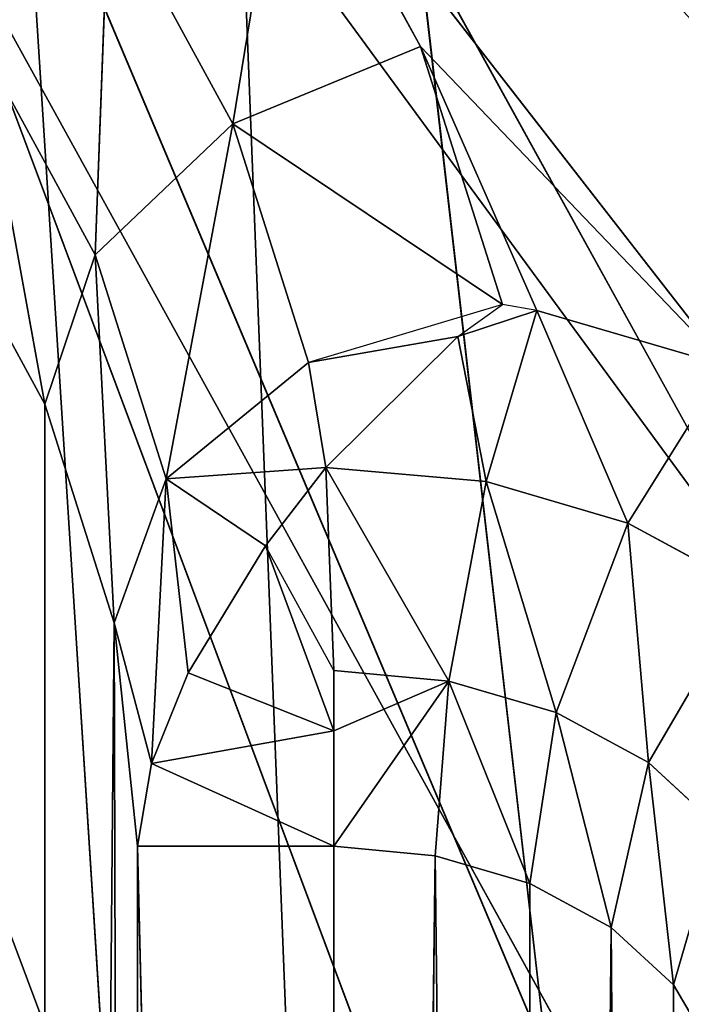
# Model space of a CAD drawing. Extents: x 202 to 257, y 0 to 134.
# Tile 171 of 256: x 222.77 to 223.613, y 91.157 to 92.412. Entities that reach past the tile are written whole.
import ezdxf

# ---------------------------------------------------------------- set-up
doc = ezdxf.new("R2010")
doc.units = 0
doc.header["$LTSCALE"] = 25.4
doc.layers.get('0').update_dxf_attribs({"color": 13, "linetype": 'CONTINUOUS'})

# ---------------------------------------------------------------- blocks, each defined once
blk = doc.blocks.new('MONO-I-KINKIET-7808-7840_S')
at = {"color": 7}
for p, q in [((35.0087, 55.4624, 100.9373), (32.5127, 119.1118, 36.6003)), ((35.0087, 55.4624, 100.9373), (32.5127, 119.1118, 36.6003)), ((34.1551, 66.5408, 127.8549), (34.0756, 76.867, 117.675)), ((34.0756, 76.867, 117.675), (34.0756, 66.614, 127.9281)), ((34.0756, 76.867, 117.675), (34.0756, 66.614, 127.9281)), ((34.1551, 66.5408, 127.8549), (34.0756, 76.867, 117.675)), ((34.1551, 66.5408, 127.8549), (34.2587, 76.7376, 117.5456)), ((34.1551, 66.5408, 127.8549), (34.2587, 76.7376, 117.5456)), ((34.3792, 66.4493, 127.7634), (34.2587, 76.7376, 117.5456)), ((34.2587, 66.4846, 127.7987), (34.2587, 76.7376, 117.5456)), ((34.3792, 66.4493, 127.7634), (34.2587, 76.7376, 117.5456)), ((34.2587, 66.4846, 127.7987), (34.2587, 76.7376, 117.5456)), ((34.3792, 66.4493, 127.7634), (34.5087, 76.6903, 117.4983)), ((34.3792, 66.4493, 127.7634), (34.5087, 76.6903, 117.4983)), ((34.5087, 66.4372, 127.7513), (34.5087, 76.6903, 117.4983)), ((34.5087, 76.6903, 117.4983), (34.7587, 66.4372, 127.7513)), ((34.5087, 76.6903, 117.4983), (34.7587, 66.4372, 127.7513)), ((34.5087, 66.4372, 127.7513), (34.5087, 76.6903, 117.4983)), ((34.7587, 66.4372, 127.7513), (34.7587, 76.6903, 117.4983)), ((34.7587, 76.6903, 117.4983), (34.7883, 66.1524, 127.4665)), ((34.7587, 76.6903, 117.4983), (34.7883, 66.1524, 127.4665)), ((34.7587, 66.4372, 127.7513), (34.7587, 76.6903, 117.4983)), ((34.8767, 76.1268, 116.9348), (34.7883, 66.1524, 127.4665)), ((34.8767, 76.1268, 116.9348), (34.7883, 66.1524, 127.4665)), ((34.8767, 76.1268, 116.9348), (34.8767, 65.8737, 127.1878)), ((34.8767, 76.1268, 116.9348), (34.8767, 65.8737, 127.1878)), ((36.2587, 62.9724, 124.2865), (33.3553, 70.7352, 116.5237)), ((36.2587, 62.9724, 124.2865), (33.3553, 70.7352, 116.5237)), ((36.2587, 62.9724, 124.2865), (30.6093, 70.6799, 116.579)), ((36.2587, 62.9724, 124.2865), (30.6093, 70.6799, 116.579)), ((36.2587, 62.9724, 124.2865), (32.0097, 70.6799, 116.579)), ((36.2587, 62.9724, 124.2865), (32.0097, 70.6799, 116.579)), ((32.7099, 70.3263, 114.8113), (36.2587, 61.9117, 123.2258)), ((32.7099, 70.3263, 114.8113), (36.2587, 61.9117, 123.2258)), ((33.3553, 69.6745, 115.463), (36.2587, 61.9117, 123.2258)), ((33.3553, 69.6745, 115.463), (36.2587, 61.9117, 123.2258)), ((32.0097, 69.6192, 115.5184), (36.2587, 61.9117, 123.2258)), ((32.0097, 69.6192, 115.5184), (36.2587, 61.9117, 123.2258)), ((34.6694, 68.8016, 134.7826), (35.5087, 55.6185, 121.5995)), ((34.6694, 68.8016, 134.7826), (35.5087, 55.6185, 121.5995)), ((34.0453, 68.3822, 134.3632), (35.5087, 55.6185, 121.5995)), ((34.0453, 68.3822, 134.3632), (35.5087, 55.6185, 121.5995)), ((34.0756, 66.614, 127.9281), (34.0257, 66.6993, 128.0134)), ((34.0756, 66.614, 127.9281), (34.0257, 66.6993, 128.0134)), ((34.0756, 66.614, 127.9281), (34.0176, 66.4135, 128.0812)), ((34.0756, 66.614, 127.9281), (34.0176, 66.4135, 128.0812)), ((34.1551, 66.5408, 127.8549), (34.0756, 66.614, 127.9281)), ((34.0756, 66.614, 127.9281), (34.1077, 66.3305, 127.9982)), ((34.0756, 66.614, 127.9281), (34.1077, 66.3305, 127.9982)), ((34.1551, 66.5408, 127.8549), (34.0756, 66.614, 127.9281)), ((34.1551, 66.5408, 127.8549), (34.1077, 66.3305, 127.9982)), ((34.1551, 66.5408, 127.8549), (34.1077, 66.3305, 127.9982)), ((34.2587, 66.4846, 127.7987), (34.1551, 66.5408, 127.8549)), ((34.1551, 66.5408, 127.8549), (34.2252, 66.2668, 127.9344)), ((34.1551, 66.5408, 127.8549), (34.2252, 66.2668, 127.9344)), ((34.2587, 66.4846, 127.7987), (34.1551, 66.5408, 127.8549)), ((34.2587, 66.4846, 127.7987), (34.2252, 66.2668, 127.9344)), ((34.2587, 66.4846, 127.7987), (34.2252, 66.2668, 127.9344)), ((34.3792, 66.4493, 127.7634), (34.2587, 66.4846, 127.7987)), ((34.2587, 66.4846, 127.7987), (34.3619, 66.2267, 127.8944)), ((34.2587, 66.4846, 127.7987), (34.3619, 66.2267, 127.8944)), ((34.3792, 66.4493, 127.7634), (34.2587, 66.4846, 127.7987)), ((34.3792, 66.4493, 127.7634), (34.3619, 66.2267, 127.8944)), ((34.3792, 66.4493, 127.7634), (34.3619, 66.2267, 127.8944)), ((34.5087, 66.4372, 127.7513), (34.3792, 66.4493, 127.7634)), ((34.5087, 66.4372, 127.7513), (34.3792, 66.4493, 127.7634)), ((34.5087, 66.4372, 127.7513), (34.3619, 66.2267, 127.8944)), ((34.5087, 66.4372, 127.7513), (34.3619, 66.2267, 127.8944)), ((34.7587, 66.4372, 127.7513), (34.5087, 66.4372, 127.7513)), ((34.5087, 66.2901, 127.8532), (34.5087, 66.4372, 127.7513)), ((34.5087, 66.4372, 127.7513), (34.741, 66.3315, 127.832)), ((34.5087, 66.4372, 127.7513), (34.741, 66.3315, 127.832)), ((34.7587, 66.4372, 127.7513), (34.5087, 66.4372, 127.7513)), ((34.5087, 66.2901, 127.8532), (34.5087, 66.4372, 127.7513)), ((34.7587, 66.4372, 127.7513), (34.741, 66.3315, 127.832)), ((34.7587, 66.4372, 127.7513), (34.741, 66.3315, 127.832)), ((34.7883, 66.1524, 127.4665), (34.7587, 66.4372, 127.7513)), ((34.7883, 66.1524, 127.4665), (34.7587, 66.4372, 127.7513)), ((34.1077, 66.3305, 127.9982), (34.0176, 66.4135, 128.0812)), ((34.1077, 66.3305, 127.9982), (34.0176, 66.4135, 128.0812)), ((34.1077, 66.3305, 127.9982), (33.9783, 66.1096, 128.0361)), ((34.1077, 66.3305, 127.9982), (33.9783, 66.1096, 128.0361)), ((34.2252, 66.2668, 127.9344), (34.1077, 66.3305, 127.9982)), ((34.1077, 66.3305, 127.9982), (34.1337, 66.0253, 127.9518)), ((34.1077, 66.3305, 127.9982), (34.1337, 66.0253, 127.9518)), ((34.2252, 66.2668, 127.9344), (34.1077, 66.3305, 127.9982)), ((34.5087, 66.2901, 127.8532), (34.741, 66.3315, 127.832)), ((34.5087, 66.2901, 127.8532), (34.741, 66.3315, 127.832)), ((34.741, 66.3315, 127.832), (34.694, 66.2162, 127.8799)), ((34.741, 66.3315, 127.832), (34.694, 66.2162, 127.8799)), ((34.722, 65.9687, 127.6363), (34.741, 66.3315, 127.832)), ((34.722, 65.9687, 127.6363), (34.741, 66.3315, 127.832)), ((34.7883, 66.1524, 127.4665), (34.741, 66.3315, 127.832)), ((34.7883, 66.1524, 127.4665), (34.741, 66.3315, 127.832)), ((34.5087, 66.2901, 127.8532), (34.3619, 66.2267, 127.8944)), ((34.5087, 66.2901, 127.8532), (34.3619, 66.2267, 127.8944)), ((34.5087, 66.2901, 127.8532), (34.5955, 66.0541, 127.8969)), ((34.5087, 66.2901, 127.8532), (34.694, 66.2162, 127.8799)), ((34.5087, 66.2901, 127.8532), (34.694, 66.2162, 127.8799)), ((34.5087, 66.2131, 127.8807), (34.5087, 66.2901, 127.8532)), ((34.2252, 66.2668, 127.9344), (34.1337, 66.0253, 127.9518)), ((34.2252, 66.2668, 127.9344), (34.1337, 66.0253, 127.9518)), ((34.3619, 66.2267, 127.8944), (34.2252, 66.2668, 127.9344)), ((34.2252, 66.2668, 127.9344), (34.3145, 65.9723, 127.8988)), ((34.2252, 66.2668, 127.9344), (34.3145, 65.9723, 127.8988)), ((34.3619, 66.2267, 127.8944), (34.2252, 66.2668, 127.9344)), ((34.3619, 66.2267, 127.8944), (34.3145, 65.9723, 127.8988)), ((34.3619, 66.2267, 127.8944), (34.3145, 65.9723, 127.8988)), ((34.5087, 66.2131, 127.8807), (34.3619, 66.2267, 127.8944)), ((34.3619, 66.2267, 127.8944), (34.5189, 65.9541, 127.8807)), ((34.3619, 66.2267, 127.8944), (34.5189, 65.9541, 127.8807)), ((34.5087, 66.2131, 127.8807), (34.3619, 66.2267, 127.8944)), ((34.5189, 65.9541, 127.8807), (34.5087, 66.2131, 127.8807)), ((34.5087, 66.2131, 127.8807), (34.5955, 66.0541, 127.8969)), ((34.5189, 65.9541, 127.8807), (34.5087, 66.2131, 127.8807)), ((34.694, 66.2162, 127.8799), (34.5955, 66.0541, 127.8969)), ((34.694, 66.2162, 127.8799), (34.5955, 66.0541, 127.8969)), ((34.694, 66.2162, 127.8799), (34.722, 65.9687, 127.6363)), ((34.694, 66.2162, 127.8799), (34.722, 65.9687, 127.6363)), ((34.722, 65.9687, 127.6363), (34.7883, 66.1524, 127.4665)), ((34.722, 65.9687, 127.6363), (34.7883, 66.1524, 127.4665)), ((34.8767, 65.8737, 127.1878), (34.7883, 66.1524, 127.4665)), ((34.8125, 65.6832, 127.3509), (34.7883, 66.1524, 127.4665)), ((34.8767, 65.8737, 127.1878), (34.7883, 66.1524, 127.4665)), ((34.8125, 65.6832, 127.3509), (34.7883, 66.1524, 127.4665)), ((33.9783, 66.1096, 128.0361), (34.1337, 66.0253, 127.9518)), ((33.9783, 66.1096, 128.0361), (34.1337, 66.0253, 127.9518)), ((34.5189, 65.9541, 127.8807), (34.5955, 66.0541, 127.8969)), ((34.5189, 65.9541, 127.8807), (34.5955, 66.0541, 127.8969)), ((34.722, 65.9687, 127.6363), (34.5955, 66.0541, 127.8969)), ((34.722, 65.9687, 127.6363), (34.5955, 66.0541, 127.8969)), ((34.1337, 66.0253, 127.9518), (34.0087, 65.8248, 127.8461)), ((34.1337, 66.0253, 127.9518), (34.0087, 65.8248, 127.8461)), ((34.1337, 66.0253, 127.9518), (34.2498, 65.7542, 127.7754)), ((34.1337, 66.0253, 127.9518), (34.2498, 65.7542, 127.7754)), ((34.1337, 66.0253, 127.9518), (34.3145, 65.9723, 127.8988)), ((34.1337, 66.0253, 127.9518), (34.3145, 65.9723, 127.8988)), ((34.3145, 65.9723, 127.8988), (34.2498, 65.7542, 127.7754)), ((34.3145, 65.9723, 127.8988), (34.2498, 65.7542, 127.7754)), ((34.3145, 65.9723, 127.8988), (34.3505, 65.7875, 127.8029)), ((34.3145, 65.9723, 127.8988), (34.3505, 65.7875, 127.8029)), ((34.3145, 65.9723, 127.8988), (34.5189, 65.9541, 127.8807)), ((34.3145, 65.9723, 127.8988), (34.5189, 65.9541, 127.8807)), ((34.722, 65.9687, 127.6363), (34.5189, 65.9541, 127.8807)), ((34.722, 65.9687, 127.6363), (34.5189, 65.9541, 127.8807)), ((34.541, 65.8203, 127.7468), (34.722, 65.9687, 127.6363)), ((34.541, 65.8203, 127.7468), (34.722, 65.9687, 127.6363)), ((34.6374, 65.5163, 127.4428), (34.722, 65.9687, 127.6363)), ((34.6374, 65.5163, 127.4428), (34.722, 65.9687, 127.6363)), ((34.8125, 65.6832, 127.3509), (34.722, 65.9687, 127.6363)), ((34.8125, 65.6832, 127.3509), (34.722, 65.9687, 127.6363)), ((34.5189, 65.9541, 127.8807), (34.3505, 65.7875, 127.8029)), ((34.5189, 65.9541, 127.8807), (34.3505, 65.7875, 127.8029)), ((34.5189, 65.9541, 127.8807), (34.541, 65.8203, 127.7468)), ((34.5189, 65.9541, 127.8807), (34.541, 65.8203, 127.7468)), ((34.8125, 65.6832, 127.3509), (34.8767, 65.8737, 127.1878)), ((34.8125, 65.6832, 127.3509), (34.8767, 65.8737, 127.1878)), ((35.0218, 65.6072, 126.9213), (34.8767, 65.8737, 127.1878)), ((34.9612, 65.4102, 127.0779), (34.8767, 65.8737, 127.1878)), ((35.0218, 65.6072, 126.9213), (34.8767, 65.8737, 127.1878)), ((34.9612, 65.4102, 127.0779), (34.8767, 65.8737, 127.1878)), ((34.0087, 65.8248, 127.8461), (34.5696, 65.1027, 127.1239)), ((34.0087, 65.8248, 127.8461), (34.5696, 65.1027, 127.1239)), ((34.0087, 65.8248, 127.8461), (34.3981, 65.4177, 127.4389)), ((34.0087, 65.8248, 127.8461), (34.3981, 65.4177, 127.4389)), ((34.0087, 65.8248, 127.8461), (34.2498, 65.7542, 127.7754)), ((34.0087, 65.8248, 127.8461), (34.2498, 65.7542, 127.7754)), ((34.2938, 65.7466, 127.7678), (34.541, 65.8203, 127.7468)), ((34.3505, 65.7875, 127.8029), (34.541, 65.8203, 127.7468)), ((34.541, 65.8203, 127.7468), (34.6374, 65.5163, 127.4428)), ((34.541, 65.8203, 127.7468), (34.6374, 65.5163, 127.4428)), ((34.2498, 65.7542, 127.7754), (34.3505, 65.7875, 127.8029)), ((34.3505, 65.7875, 127.8029), (34.2938, 65.7466, 127.7678)), ((34.2498, 65.7542, 127.7754), (34.3981, 65.4177, 127.4389)), ((34.2498, 65.7542, 127.7754), (34.3981, 65.4177, 127.4389)), ((34.2498, 65.7542, 127.7754), (34.2938, 65.7466, 127.7678)), ((34.2938, 65.7466, 127.7678), (34.3981, 65.4177, 127.4389)), ((34.6374, 65.5163, 127.4428), (34.2938, 65.7466, 127.7678)), ((34.2938, 65.7466, 127.7678), (34.3981, 65.4177, 127.4389)), ((34.6374, 65.5163, 127.4428), (34.2938, 65.7466, 127.7678)), ((34.6374, 65.5163, 127.4428), (34.8125, 65.6832, 127.3509)), ((34.6374, 65.5163, 127.4428), (34.8125, 65.6832, 127.3509)), ((34.7957, 65.2256, 127.152), (34.8125, 65.6832, 127.3509)), ((34.7957, 65.2256, 127.152), (34.8125, 65.6832, 127.3509)), ((34.9612, 65.4102, 127.0779), (34.8125, 65.6832, 127.3509)), ((34.9612, 65.4102, 127.0779), (34.8125, 65.6832, 127.3509)), ((34.3981, 65.4177, 127.4389), (34.6374, 65.5163, 127.4428)), ((34.3981, 65.4177, 127.4389), (34.6374, 65.5163, 127.4428)), ((34.5696, 65.1027, 127.1239), (34.6374, 65.5163, 127.4428)), ((34.5696, 65.1027, 127.1239), (34.6374, 65.5163, 127.4428)), ((34.7957, 65.2256, 127.152), (34.6374, 65.5163, 127.4428)), ((34.7957, 65.2256, 127.152), (34.6374, 65.5163, 127.4428)), ((34.3981, 65.4177, 127.4389), (34.5696, 65.1027, 127.1239)), ((34.3981, 65.4177, 127.4389), (34.5696, 65.1027, 127.1239))]:
    blk.add_line(p, q, dxfattribs=at)
mesh = blk.add_polyface(dxfattribs=at)
corners = [(32.3838, 56.1774, 101.6523), (36.1723, 120.782, 38.2706), (32.3838, 120.1705, 37.6591)]
mesh.append_faces([[corners[k] for k in face] for face in [(0, 1, 2)]], dxfattribs={"color": 7})
mesh = blk.add_polyface(dxfattribs=at)
corners = [(36.1723, 120.782, 38.2706), (32.3838, 56.1774, 101.6523), (35.0087, 56.5558, 102.0307)]
mesh.append_faces([[corners[k] for k in face] for face in [(0, 1, 2)]], dxfattribs={"color": 7})
mesh = blk.add_polyface(dxfattribs=at)
corners = [(36.4314, 119.729, 37.2176), (35.0087, 55.4624, 100.9373), (32.5127, 119.1118, 36.6003)]
mesh.append_faces([[corners[k] for k in face] for face in [(0, 1, 2)]], dxfattribs={"color": 7})
mesh = blk.add_polyface(dxfattribs=at)
corners = [(35.0087, 55.4624, 100.9373), (32.5127, 55.1186, 100.5935), (32.5127, 119.1118, 36.6003)]
mesh.append_faces([[corners[k] for k in face] for face in [(0, 1, 2)]], dxfattribs={"color": 7})
mesh = blk.add_polyface(dxfattribs=at)
corners = [(34.0756, 76.867, 117.675), (34.0756, 66.614, 127.9281), (34.0257, 66.6993, 128.0134)]
mesh.append_faces([[corners[k] for k in face] for face in [(0, 1, 2)]], dxfattribs={"color": 7})
mesh = blk.add_polyface(dxfattribs=at)
corners = [(34.0756, 76.867, 117.675), (34.2587, 76.7376, 117.5456), (34.1551, 66.5408, 127.8549)]
mesh.append_faces([[corners[k] for k in face] for face in [(0, 1, 2)]], dxfattribs={"color": 7})
mesh = blk.add_polyface(dxfattribs=at)
corners = [(34.0756, 76.867, 117.675), (34.1551, 66.5408, 127.8549), (34.0756, 66.614, 127.9281)]
mesh.append_faces([[corners[k] for k in face] for face in [(0, 1, 2)]], dxfattribs={"color": 7})
mesh = blk.add_polyface(dxfattribs=at)
corners = [(34.2587, 76.7376, 117.5456), (34.2587, 66.4846, 127.7987), (34.1551, 66.5408, 127.8549)]
mesh.append_faces([[corners[k] for k in face] for face in [(0, 1, 2)]], dxfattribs={"color": 7})
mesh = blk.add_polyface(dxfattribs=at)
corners = [(34.5087, 76.6903, 117.4983), (34.3792, 66.4493, 127.7634), (34.2587, 76.7376, 117.5456)]
mesh.append_faces([[corners[k] for k in face] for face in [(0, 1, 2)]], dxfattribs={"color": 7})
mesh = blk.add_polyface(dxfattribs=at)
corners = [(34.3792, 66.4493, 127.7634), (34.2587, 66.4846, 127.7987), (34.2587, 76.7376, 117.5456)]
mesh.append_faces([[corners[k] for k in face] for face in [(0, 1, 2)]], dxfattribs={"color": 7})
mesh = blk.add_polyface(dxfattribs=at)
corners = [(34.3792, 66.4493, 127.7634), (34.5087, 76.6903, 117.4983), (34.5087, 66.4372, 127.7513)]
mesh.append_faces([[corners[k] for k in face] for face in [(0, 1, 2)]], dxfattribs={"color": 7})
mesh = blk.add_polyface(dxfattribs=at)
corners = [(34.5087, 66.4372, 127.7513), (34.5087, 76.6903, 117.4983), (34.7587, 66.4372, 127.7513)]
mesh.append_faces([[corners[k] for k in face] for face in [(0, 1, 2)]], dxfattribs={"color": 7})
mesh = blk.add_polyface(dxfattribs=at)
corners = [(34.7587, 66.4372, 127.7513), (34.5087, 76.6903, 117.4983), (34.7587, 76.6903, 117.4983)]
mesh.append_faces([[corners[k] for k in face] for face in [(0, 1, 2)]], dxfattribs={"color": 7})
mesh = blk.add_polyface(dxfattribs=at)
corners = [(34.7587, 76.6903, 117.4983), (34.7883, 66.1524, 127.4665), (34.7587, 66.4372, 127.7513)]
mesh.append_faces([[corners[k] for k in face] for face in [(0, 1, 2)]], dxfattribs={"color": 7})
mesh = blk.add_polyface(dxfattribs=at)
corners = [(34.7587, 76.6903, 117.4983), (34.8767, 76.1268, 116.9348), (34.7883, 66.1524, 127.4665)]
mesh.append_faces([[corners[k] for k in face] for face in [(0, 1, 2)]], dxfattribs={"color": 7})
mesh = blk.add_polyface(dxfattribs=at)
corners = [(34.8767, 76.1268, 116.9348), (34.8767, 65.8737, 127.1878), (34.7883, 66.1524, 127.4665)]
mesh.append_faces([[corners[k] for k in face] for face in [(0, 1, 2)]], dxfattribs={"color": 7})
mesh = blk.add_polyface(dxfattribs=at)
corners = [(34.8767, 76.1268, 116.9348), (35.2205, 75.6116, 116.4196), (35.0218, 65.6072, 126.9213)]
mesh.append_faces([[corners[k] for k in face] for face in [(0, 1, 2)]], dxfattribs={"color": 7})
mesh = blk.add_polyface(dxfattribs=at)
corners = [(34.8767, 76.1268, 116.9348), (35.0218, 65.6072, 126.9213), (34.8767, 65.8737, 127.1878)]
mesh.append_faces([[corners[k] for k in face] for face in [(0, 1, 2)]], dxfattribs={"color": 7})
mesh = blk.add_polyface(dxfattribs=at)
corners = [(36.2587, 62.9724, 124.2865), (34.9409, 71.2863, 115.9726), (34.1967, 70.9409, 116.318)]
mesh.append_faces([[corners[k] for k in face] for face in [(0, 1, 2)]], dxfattribs={"color": 7})
mesh = blk.add_polyface(dxfattribs=at)
corners = [(36.2587, 62.9724, 124.2865), (34.1967, 70.9409, 116.318), (33.3553, 70.7352, 116.5237)]
mesh.append_faces([[corners[k] for k in face] for face in [(0, 1, 2)]], dxfattribs={"color": 7})
mesh = blk.add_polyface(dxfattribs=at)
corners = [(36.2587, 62.9724, 124.2865), (33.3553, 70.7352, 116.5237), (32.0097, 70.6799, 116.579)]
mesh.append_faces([[corners[k] for k in face] for face in [(0, 1, 2)]], dxfattribs={"color": 7})
mesh = blk.add_polyface(dxfattribs=at)
corners = [(36.2587, 62.9724, 124.2865), (27.8084, 70.6799, 116.579), (20.7587, 62.9724, 124.2865)]
mesh.append_faces([[corners[k] for k in face] for face in [(0, 1, 2)]], dxfattribs={"color": 7})
mesh = blk.add_polyface(dxfattribs=at)
corners = [(36.2587, 62.9724, 124.2865), (29.2089, 70.6799, 116.579), (27.8084, 70.6799, 116.579)]
mesh.append_faces([[corners[k] for k in face] for face in [(0, 1, 2)]], dxfattribs={"color": 7})
mesh = blk.add_polyface(dxfattribs=at)
corners = [(36.2587, 62.9724, 124.2865), (30.6093, 70.6799, 116.579), (29.2089, 70.6799, 116.579)]
mesh.append_faces([[corners[k] for k in face] for face in [(0, 1, 2)]], dxfattribs={"color": 7})
mesh = blk.add_polyface(dxfattribs=at)
corners = [(36.2587, 62.9724, 124.2865), (32.0097, 70.6799, 116.579), (30.6093, 70.6799, 116.579)]
mesh.append_faces([[corners[k] for k in face] for face in [(0, 1, 2)]], dxfattribs={"color": 7})
mesh = blk.add_polyface(dxfattribs=at)
corners = [(36.2587, 61.9117, 123.2258), (32.0097, 69.6192, 115.5184), (32.7099, 70.3263, 114.8113)]
mesh.append_faces([[corners[k] for k in face] for face in [(0, 1, 2)]], dxfattribs={"color": 7})
mesh = blk.add_polyface(dxfattribs=at)
corners = [(36.2587, 61.9117, 123.2258), (32.7099, 70.3263, 114.8113), (33.3553, 69.6745, 115.463)]
mesh.append_faces([[corners[k] for k in face] for face in [(0, 1, 2)]], dxfattribs={"color": 7})
mesh = blk.add_polyface(dxfattribs=at)
corners = [(36.2587, 61.9117, 123.2258), (34.1967, 69.8802, 115.2573), (34.9409, 70.2256, 114.9119)]
mesh.append_faces([[corners[k] for k in face] for face in [(0, 1, 2)]], dxfattribs={"color": 7})
mesh = blk.add_polyface(dxfattribs=at)
corners = [(36.2587, 61.9117, 123.2258), (33.3553, 69.6745, 115.463), (34.1967, 69.8802, 115.2573)]
mesh.append_faces([[corners[k] for k in face] for face in [(0, 1, 2)]], dxfattribs={"color": 7})
mesh = blk.add_polyface(dxfattribs=at)
corners = [(20.7587, 61.9117, 123.2258), (29.2089, 69.6192, 115.5184), (36.2587, 61.9117, 123.2258)]
mesh.append_faces([[corners[k] for k in face] for face in [(0, 1, 2)]], dxfattribs={"color": 7})
mesh = blk.add_polyface(dxfattribs=at)
corners = [(36.2587, 61.9117, 123.2258), (29.2089, 69.6192, 115.5184), (30.6093, 69.6192, 115.5184)]
mesh.append_faces([[corners[k] for k in face] for face in [(0, 1, 2)]], dxfattribs={"color": 7})
mesh = blk.add_polyface(dxfattribs=at)
corners = [(36.2587, 61.9117, 123.2258), (30.6093, 69.6192, 115.5184), (32.0097, 69.6192, 115.5184)]
mesh.append_faces([[corners[k] for k in face] for face in [(0, 1, 2)]], dxfattribs={"color": 7})
mesh = blk.add_polyface(dxfattribs=at)
corners = [(35.5087, 55.6185, 121.5995), (35.2302, 69.2636, 135.2446), (34.6694, 68.8016, 134.7826)]
mesh.append_faces([[corners[k] for k in face] for face in [(0, 1, 2)]], dxfattribs={"color": 7})
mesh = blk.add_polyface(dxfattribs=at)
corners = [(34.6694, 68.8016, 134.7826), (34.0453, 68.3822, 134.3632), (35.5087, 55.6185, 121.5995)]
mesh.append_faces([[corners[k] for k in face] for face in [(0, 1, 2)]], dxfattribs={"color": 7})
mesh = blk.add_polyface(dxfattribs=at)
corners = [(35.5087, 55.6185, 121.5995), (34.0453, 68.3822, 134.3632), (33.3644, 68.0095, 133.9905)]
mesh.append_faces([[corners[k] for k in face] for face in [(0, 1, 2)]], dxfattribs={"color": 7})
mesh = blk.add_polyface(dxfattribs=at)
corners = [(35.5087, 55.6185, 121.5995), (33.3644, 68.0095, 133.9905), (32.6337, 67.6874, 133.6684)]
mesh.append_faces([[corners[k] for k in face] for face in [(0, 1, 2)]], dxfattribs={"color": 7})
mesh = blk.add_polyface(dxfattribs=at)
corners = [(32.6337, 67.6874, 133.6684), (31.8607, 67.4193, 133.4003), (35.5087, 55.6185, 121.5995)]
mesh.append_faces([[corners[k] for k in face] for face in [(0, 1, 2)]], dxfattribs={"color": 7})
mesh = blk.add_polyface(dxfattribs=at)
corners = [(31.8607, 67.4193, 133.4003), (31.0532, 67.2078, 133.1888), (35.5087, 55.6185, 121.5995)]
mesh.append_faces([[corners[k] for k in face] for face in [(0, 1, 2)]], dxfattribs={"color": 7})
mesh = blk.add_polyface(dxfattribs=at)
corners = [(35.5087, 55.6185, 121.5995), (31.0532, 67.2078, 133.1888), (30.2197, 67.0552, 133.0362)]
mesh.append_faces([[corners[k] for k in face] for face in [(0, 1, 2)]], dxfattribs={"color": 7})
mesh = blk.add_polyface(dxfattribs=at)
corners = [(30.2197, 67.0552, 133.0362), (29.3686, 66.963, 132.944), (35.5087, 55.6185, 121.5995)]
mesh.append_faces([[corners[k] for k in face] for face in [(0, 1, 2)]], dxfattribs={"color": 7})
mesh = blk.add_polyface(dxfattribs=at)
corners = [(35.5087, 55.6185, 121.5995), (29.3686, 66.963, 132.944), (21.5087, 55.6185, 121.5995)]
mesh.append_faces([[corners[k] for k in face] for face in [(0, 1, 2)]], dxfattribs={"color": 7})
mesh = blk.add_polyface(dxfattribs=at)
corners = [(34.0257, 66.6993, 128.0134), (34.0756, 66.614, 127.9281), (34.0176, 66.4135, 128.0812)]
mesh.append_faces([[corners[k] for k in face] for face in [(0, 1, 2)]], dxfattribs={"color": 7})
mesh = blk.add_polyface(dxfattribs=at)
corners = [(34.0756, 66.614, 127.9281), (34.1077, 66.3305, 127.9982), (34.0176, 66.4135, 128.0812)]
mesh.append_faces([[corners[k] for k in face] for face in [(0, 1, 2)]], dxfattribs={"color": 7})
mesh = blk.add_polyface(dxfattribs=at)
corners = [(34.0756, 66.614, 127.9281), (34.1551, 66.5408, 127.8549), (34.1077, 66.3305, 127.9982)]
mesh.append_faces([[corners[k] for k in face] for face in [(0, 1, 2)]], dxfattribs={"color": 7})
mesh = blk.add_polyface(dxfattribs=at)
corners = [(34.2252, 66.2668, 127.9344), (34.1077, 66.3305, 127.9982), (34.1551, 66.5408, 127.8549)]
mesh.append_faces([[corners[k] for k in face] for face in [(0, 1, 2)]], dxfattribs={"color": 7})
mesh = blk.add_polyface(dxfattribs=at)
corners = [(34.2587, 66.4846, 127.7987), (34.2252, 66.2668, 127.9344), (34.1551, 66.5408, 127.8549)]
mesh.append_faces([[corners[k] for k in face] for face in [(0, 1, 2)]], dxfattribs={"color": 7})
mesh = blk.add_polyface(dxfattribs=at)
corners = [(34.3619, 66.2267, 127.8944), (34.2252, 66.2668, 127.9344), (34.2587, 66.4846, 127.7987)]
mesh.append_faces([[corners[k] for k in face] for face in [(0, 1, 2)]], dxfattribs={"color": 7})
mesh = blk.add_polyface(dxfattribs=at)
corners = [(34.3792, 66.4493, 127.7634), (34.3619, 66.2267, 127.8944), (34.2587, 66.4846, 127.7987)]
mesh.append_faces([[corners[k] for k in face] for face in [(0, 1, 2)]], dxfattribs={"color": 7})
mesh = blk.add_polyface(dxfattribs=at)
corners = [(34.5087, 66.4372, 127.7513), (34.3619, 66.2267, 127.8944), (34.3792, 66.4493, 127.7634)]
mesh.append_faces([[corners[k] for k in face] for face in [(0, 1, 2)]], dxfattribs={"color": 7})
mesh = blk.add_polyface(dxfattribs=at)
corners = [(34.5087, 66.2901, 127.8532), (34.3619, 66.2267, 127.8944), (34.5087, 66.4372, 127.7513)]
mesh.append_faces([[corners[k] for k in face] for face in [(0, 1, 2)]], dxfattribs={"color": 7})
mesh = blk.add_polyface(dxfattribs=at)
corners = [(34.741, 66.3315, 127.832), (34.5087, 66.2901, 127.8532), (34.5087, 66.4372, 127.7513)]
mesh.append_faces([[corners[k] for k in face] for face in [(0, 1, 2)]], dxfattribs={"color": 7})
mesh = blk.add_polyface(dxfattribs=at)
corners = [(34.7587, 66.4372, 127.7513), (34.741, 66.3315, 127.832), (34.5087, 66.4372, 127.7513)]
mesh.append_faces([[corners[k] for k in face] for face in [(0, 1, 2)]], dxfattribs={"color": 7})
mesh = blk.add_polyface(dxfattribs=at)
corners = [(34.7587, 66.4372, 127.7513), (34.7883, 66.1524, 127.4665), (34.741, 66.3315, 127.832)]
mesh.append_faces([[corners[k] for k in face] for face in [(0, 1, 2)]], dxfattribs={"color": 7})
mesh = blk.add_polyface(dxfattribs=at)
corners = [(34.1077, 66.3305, 127.9982), (33.9783, 66.1096, 128.0361), (34.0176, 66.4135, 128.0812)]
mesh.append_faces([[corners[k] for k in face] for face in [(0, 1, 2)]], dxfattribs={"color": 7})
mesh = blk.add_polyface(dxfattribs=at)
corners = [(34.1337, 66.0253, 127.9518), (33.9783, 66.1096, 128.0361), (34.1077, 66.3305, 127.9982)]
mesh.append_faces([[corners[k] for k in face] for face in [(0, 1, 2)]], dxfattribs={"color": 7})
mesh = blk.add_polyface(dxfattribs=at)
corners = [(34.2252, 66.2668, 127.9344), (34.1337, 66.0253, 127.9518), (34.1077, 66.3305, 127.9982)]
mesh.append_faces([[corners[k] for k in face] for face in [(0, 1, 2)]], dxfattribs={"color": 7})
mesh = blk.add_polyface(dxfattribs=at)
corners = [(34.741, 66.3315, 127.832), (34.694, 66.2162, 127.8799), (34.5087, 66.2901, 127.8532)]
mesh.append_faces([[corners[k] for k in face] for face in [(0, 1, 2)]], dxfattribs={"color": 7})
mesh = blk.add_polyface(dxfattribs=at)
corners = [(34.741, 66.3315, 127.832), (34.722, 65.9687, 127.6363), (34.694, 66.2162, 127.8799)]
mesh.append_faces([[corners[k] for k in face] for face in [(0, 1, 2)]], dxfattribs={"color": 7})
mesh = blk.add_polyface(dxfattribs=at)
corners = [(34.741, 66.3315, 127.832), (34.7883, 66.1524, 127.4665), (34.722, 65.9687, 127.6363)]
mesh.append_faces([[corners[k] for k in face] for face in [(0, 1, 2)]], dxfattribs={"color": 7})
mesh = blk.add_polyface(dxfattribs=at)
corners = [(34.5087, 66.2131, 127.8807), (34.3619, 66.2267, 127.8944), (34.5087, 66.2901, 127.8532)]
mesh.append_faces([[corners[k] for k in face] for face in [(0, 1, 2)]], dxfattribs={"color": 7})
mesh = blk.add_polyface(dxfattribs=at)
corners = [(34.694, 66.2162, 127.8799), (34.5955, 66.0541, 127.8969), (34.5087, 66.2901, 127.8532)]
mesh.append_faces([[corners[k] for k in face] for face in [(0, 1, 2)]], dxfattribs={"color": 7})
mesh = blk.add_polyface(dxfattribs=at)
corners = [(34.3145, 65.9723, 127.8988), (34.1337, 66.0253, 127.9518), (34.2252, 66.2668, 127.9344)]
mesh.append_faces([[corners[k] for k in face] for face in [(0, 1, 2)]], dxfattribs={"color": 7})
mesh = blk.add_polyface(dxfattribs=at)
corners = [(34.3619, 66.2267, 127.8944), (34.3145, 65.9723, 127.8988), (34.2252, 66.2668, 127.9344)]
mesh.append_faces([[corners[k] for k in face] for face in [(0, 1, 2)]], dxfattribs={"color": 7})
mesh = blk.add_polyface(dxfattribs=at)
corners = [(23.4746, 66.2542, 128.2754), (36.2587, 63.9623, 125.9836), (23.3747, 66.0837, 128.1049)]
mesh.append_faces([[corners[k] for k in face] for face in [(0, 1, 2)]], dxfattribs={"color": 7})
mesh = blk.add_polyface(dxfattribs=at)
corners = [(36.2587, 63.9623, 125.9836), (23.4746, 66.2542, 128.2754), (35.8327, 64.1147, 126.1359)]
mesh.append_faces([[corners[k] for k in face] for face in [(0, 1, 2)]], dxfattribs={"color": 7})
mesh = blk.add_polyface(dxfattribs=at)
corners = [(35.0977, 64.5426, 126.5638), (23.4746, 66.2542, 128.2754), (34.8045, 64.8089, 126.8301)]
mesh.append_faces([[corners[k] for k in face] for face in [(0, 1, 2)]], dxfattribs={"color": 7})
mesh = blk.add_polyface(dxfattribs=at)
corners = [(35.4429, 64.3095, 126.3307), (23.4746, 66.2542, 128.2754), (35.0977, 64.5426, 126.5638)]
mesh.append_faces([[corners[k] for k in face] for face in [(0, 1, 2)]], dxfattribs={"color": 7})
mesh = blk.add_polyface(dxfattribs=at)
corners = [(35.8327, 64.1147, 126.1359), (23.4746, 66.2542, 128.2754), (35.4429, 64.3095, 126.3307)]
mesh.append_faces([[corners[k] for k in face] for face in [(0, 1, 2)]], dxfattribs={"color": 7})
mesh = blk.add_polyface(dxfattribs=at)
corners = [(34.8045, 64.8089, 126.8301), (23.4746, 66.2542, 128.2754), (34.5696, 65.1027, 127.1239)]
mesh.append_faces([[corners[k] for k in face] for face in [(0, 1, 2)]], dxfattribs={"color": 7})
mesh = blk.add_polyface(dxfattribs=at)
corners = [(34.5696, 65.1027, 127.1239), (23.4746, 66.2542, 128.2754), (34.0087, 65.8248, 127.8461)]
mesh.append_faces([[corners[k] for k in face] for face in [(0, 1, 2)]], dxfattribs={"color": 7})
mesh = blk.add_polyface(dxfattribs=at)
corners = [(34.5189, 65.9541, 127.8807), (34.3145, 65.9723, 127.8988), (34.3619, 66.2267, 127.8944)]
mesh.append_faces([[corners[k] for k in face] for face in [(0, 1, 2)]], dxfattribs={"color": 7})
mesh = blk.add_polyface(dxfattribs=at)
corners = [(34.5189, 65.9541, 127.8807), (34.3619, 66.2267, 127.8944), (34.5087, 66.2131, 127.8807)]
mesh.append_faces([[corners[k] for k in face] for face in [(0, 1, 2)]], dxfattribs={"color": 7})
mesh = blk.add_polyface(dxfattribs=at)
corners = [(34.5955, 66.0541, 127.8969), (34.5189, 65.9541, 127.8807), (34.5087, 66.2131, 127.8807)]
mesh.append_faces([[corners[k] for k in face] for face in [(0, 1, 2)]], dxfattribs={"color": 7})
mesh = blk.add_polyface(dxfattribs=at)
corners = [(34.694, 66.2162, 127.8799), (34.722, 65.9687, 127.6363), (34.5955, 66.0541, 127.8969)]
mesh.append_faces([[corners[k] for k in face] for face in [(0, 1, 2)]], dxfattribs={"color": 7})
mesh = blk.add_polyface(dxfattribs=at)
corners = [(34.7883, 66.1524, 127.4665), (34.8125, 65.6832, 127.3509), (34.722, 65.9687, 127.6363)]
mesh.append_faces([[corners[k] for k in face] for face in [(0, 1, 2)]], dxfattribs={"color": 7})
mesh = blk.add_polyface(dxfattribs=at)
corners = [(34.7883, 66.1524, 127.4665), (34.8767, 65.8737, 127.1878), (34.8125, 65.6832, 127.3509)]
mesh.append_faces([[corners[k] for k in face] for face in [(0, 1, 2)]], dxfattribs={"color": 7})
mesh = blk.add_polyface(dxfattribs=at)
corners = [(34.1337, 66.0253, 127.9518), (34.0087, 65.8248, 127.8461), (33.9783, 66.1096, 128.0361)]
mesh.append_faces([[corners[k] for k in face] for face in [(0, 1, 2)]], dxfattribs={"color": 7})
mesh = blk.add_polyface(dxfattribs=at)
corners = [(36.2587, 62.9724, 124.9936), (23.2158, 65.9372, 127.9584), (23.3747, 66.0837, 128.1049)]
mesh.append_faces([[corners[k] for k in face] for face in [(0, 1, 2)]], dxfattribs={"color": 7})
mesh = blk.add_polyface(dxfattribs=at)
corners = [(36.2587, 62.9724, 124.9936), (23.3747, 66.0837, 128.1049), (36.2587, 63.9623, 125.9836)]
mesh.append_faces([[corners[k] for k in face] for face in [(0, 1, 2)]], dxfattribs={"color": 7})
mesh = blk.add_polyface(dxfattribs=at)
corners = [(34.5955, 66.0541, 127.8969), (34.722, 65.9687, 127.6363), (34.5189, 65.9541, 127.8807)]
mesh.append_faces([[corners[k] for k in face] for face in [(0, 1, 2)]], dxfattribs={"color": 7})
mesh = blk.add_polyface(dxfattribs=at)
corners = [(34.2498, 65.7542, 127.7754), (34.0087, 65.8248, 127.8461), (34.1337, 66.0253, 127.9518)]
mesh.append_faces([[corners[k] for k in face] for face in [(0, 1, 2)]], dxfattribs={"color": 7})
mesh = blk.add_polyface(dxfattribs=at)
corners = [(34.3145, 65.9723, 127.8988), (34.2498, 65.7542, 127.7754), (34.1337, 66.0253, 127.9518)]
mesh.append_faces([[corners[k] for k in face] for face in [(0, 1, 2)]], dxfattribs={"color": 7})
mesh = blk.add_polyface(dxfattribs=at)
corners = [(34.3505, 65.7875, 127.8029), (34.2498, 65.7542, 127.7754), (34.3145, 65.9723, 127.8988)]
mesh.append_faces([[corners[k] for k in face] for face in [(0, 1, 2)]], dxfattribs={"color": 7})
mesh = blk.add_polyface(dxfattribs=at)
corners = [(34.5189, 65.9541, 127.8807), (34.3505, 65.7875, 127.8029), (34.3145, 65.9723, 127.8988)]
mesh.append_faces([[corners[k] for k in face] for face in [(0, 1, 2)]], dxfattribs={"color": 7})
mesh = blk.add_polyface(dxfattribs=at)
corners = [(34.722, 65.9687, 127.6363), (34.541, 65.8203, 127.7468), (34.5189, 65.9541, 127.8807)]
mesh.append_faces([[corners[k] for k in face] for face in [(0, 1, 2)]], dxfattribs={"color": 7})
mesh = blk.add_polyface(dxfattribs=at)
corners = [(34.722, 65.9687, 127.6363), (34.6374, 65.5163, 127.4428), (34.541, 65.8203, 127.7468)]
mesh.append_faces([[corners[k] for k in face] for face in [(0, 1, 2)]], dxfattribs={"color": 7})
mesh = blk.add_polyface(dxfattribs=at)
corners = [(34.722, 65.9687, 127.6363), (34.8125, 65.6832, 127.3509), (34.6374, 65.5163, 127.4428)]
mesh.append_faces([[corners[k] for k in face] for face in [(0, 1, 2)]], dxfattribs={"color": 7})
mesh = blk.add_polyface(dxfattribs=at)
corners = [(34.541, 65.8203, 127.7468), (34.3505, 65.7875, 127.8029), (34.5189, 65.9541, 127.8807)]
mesh.append_faces([[corners[k] for k in face] for face in [(0, 1, 2)]], dxfattribs={"color": 7})
mesh = blk.add_polyface(dxfattribs=at)
corners = [(36.2587, 62.9724, 124.9936), (23.0087, 65.8248, 127.8461), (23.2158, 65.9372, 127.9584)]
mesh.append_faces([[corners[k] for k in face] for face in [(0, 1, 2)]], dxfattribs={"color": 7})
mesh = blk.add_polyface(dxfattribs=at)
corners = [(34.8767, 65.8737, 127.1878), (34.9612, 65.4102, 127.0779), (34.8125, 65.6832, 127.3509)]
mesh.append_faces([[corners[k] for k in face] for face in [(0, 1, 2)]], dxfattribs={"color": 7})
mesh = blk.add_polyface(dxfattribs=at)
corners = [(34.8767, 65.8737, 127.1878), (35.0218, 65.6072, 126.9213), (34.9612, 65.4102, 127.0779)]
mesh.append_faces([[corners[k] for k in face] for face in [(0, 1, 2)]], dxfattribs={"color": 7})
mesh = blk.add_polyface(dxfattribs=at)
corners = [(36.2587, 62.9724, 124.9936), (22.6192, 65.4177, 127.4389), (23.0087, 65.8248, 127.8461)]
mesh.append_faces([[corners[k] for k in face] for face in [(0, 1, 2)]], dxfattribs={"color": 7})
mesh = blk.add_polyface(dxfattribs=at)
corners = [(34.0087, 65.8248, 127.8461), (34.3981, 65.4177, 127.4389), (34.5696, 65.1027, 127.1239)]
mesh.append_faces([[corners[k] for k in face] for face in [(0, 1, 2)]], dxfattribs={"color": 7})
mesh = blk.add_polyface(dxfattribs=at)
corners = [(34.3981, 65.4177, 127.4389), (34.0087, 65.8248, 127.8461), (34.2498, 65.7542, 127.7754)]
mesh.append_faces([[corners[k] for k in face] for face in [(0, 1, 2)]], dxfattribs={"color": 7})
mesh = blk.add_polyface(dxfattribs=at)
corners = [(34.6374, 65.5163, 127.4428), (34.2938, 65.7466, 127.7678), (34.541, 65.8203, 127.7468)]
mesh.append_faces([[corners[k] for k in face] for face in [(0, 1, 2)]], dxfattribs={"color": 7})
mesh = blk.add_polyface(dxfattribs=at)
corners = [(34.3981, 65.4177, 127.4389), (34.2498, 65.7542, 127.7754), (34.2938, 65.7466, 127.7678)]
mesh.append_faces([[corners[k] for k in face] for face in [(0, 1, 2)]], dxfattribs={"color": 7})
mesh = blk.add_polyface(dxfattribs=at)
corners = [(34.6374, 65.5163, 127.4428), (34.3981, 65.4177, 127.4389), (34.2938, 65.7466, 127.7678)]
mesh.append_faces([[corners[k] for k in face] for face in [(0, 1, 2)]], dxfattribs={"color": 7})
mesh = blk.add_polyface(dxfattribs=at)
corners = [(34.8125, 65.6832, 127.3509), (34.7957, 65.2256, 127.152), (34.6374, 65.5163, 127.4428)]
mesh.append_faces([[corners[k] for k in face] for face in [(0, 1, 2)]], dxfattribs={"color": 7})
mesh = blk.add_polyface(dxfattribs=at)
corners = [(34.9612, 65.4102, 127.0779), (34.7957, 65.2256, 127.152), (34.8125, 65.6832, 127.3509)]
mesh.append_faces([[corners[k] for k in face] for face in [(0, 1, 2)]], dxfattribs={"color": 7})
mesh = blk.add_polyface(dxfattribs=at)
corners = [(34.6374, 65.5163, 127.4428), (34.5696, 65.1027, 127.1239), (34.3981, 65.4177, 127.4389)]
mesh.append_faces([[corners[k] for k in face] for face in [(0, 1, 2)]], dxfattribs={"color": 7})
mesh = blk.add_polyface(dxfattribs=at)
corners = [(34.7957, 65.2256, 127.152), (34.5696, 65.1027, 127.1239), (34.6374, 65.5163, 127.4428)]
mesh.append_faces([[corners[k] for k in face] for face in [(0, 1, 2)]], dxfattribs={"color": 7})
mesh = blk.add_polyface(dxfattribs=at)
corners = [(36.2587, 62.9724, 124.9936), (22.4477, 65.1027, 127.1239), (22.6192, 65.4177, 127.4389)]
mesh.append_faces([[corners[k] for k in face] for face in [(0, 1, 2)]], dxfattribs={"color": 7})
mesh = blk.add_polyface(dxfattribs=at)
corners = [(35.0125, 64.9543, 126.8808), (34.7957, 65.2256, 127.152), (34.9612, 65.4102, 127.0779)]
mesh.append_faces([[corners[k] for k in face] for face in [(0, 1, 2)]], dxfattribs={"color": 7})

msp = doc.modelspace()

# ---------------------------------------------------------------- block references
at = {"color": 0, "rotation": 180}
msp.add_blockref('MONO-I-KINKIET-7808-7840_S', (257.6789, 157.7954, -1.2506), dxfattribs=at)

doc.saveas('drawing.dxf')
